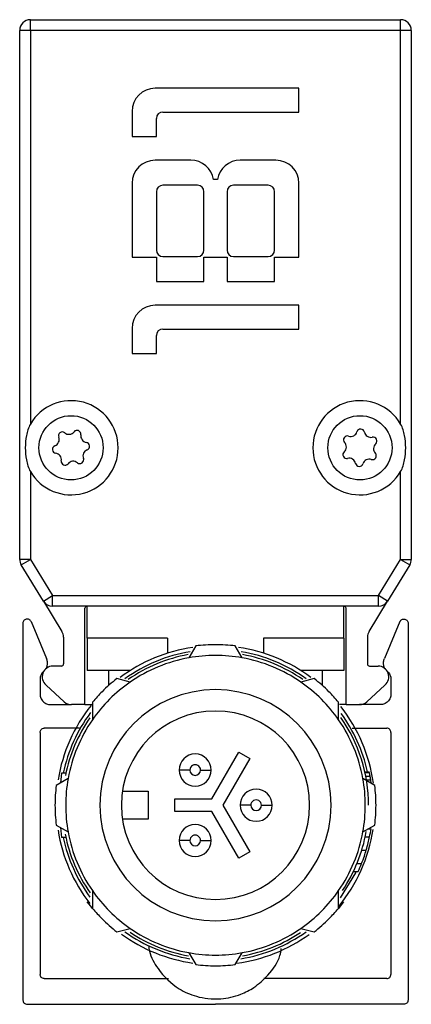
# Model space of a CAD drawing. Header units: millimetres. Extents: x -1015 to 3075, y 357 to 841.
# Tile 1 of 14: x -1015 to -997, y 570 to 616. Entities that reach past the tile are written whole.
import ezdxf

# ---------------------------------------------------------------- set-up
doc = ezdxf.new("R2010")
doc.units = ezdxf.units.MM

# ---------------------------------------------------------------- blocks, each defined once
blk = doc.blocks.new('Drawing View3')
at = {"color": 7, "linetype": 'Continuous', "lineweight": 25}
for p, q in [((-5.522, 43.252), (11.778, 43.252)), ((-5.522, 42.752), (-5.522, 43.252)), ((11.778, 42.752), (11.778, 43.252)), ((-6.022, 18.038), (-6.022, 42.752)), ((-5.522, 42.752), (-6.022, 42.752)), ((-5.522, 42.752), (-5.522, 24.361)), ((11.778, 42.752), (-5.522, 42.752)), ((11.778, 24.361), (11.778, 42.752)), ((12.278, 42.752), (11.778, 42.752)), ((12.278, 42.752), (12.278, 18.038)), ((7.028, 40.047), (0.308, 40.047)), ((7.028, 38.937), (7.028, 40.047)), ((-0.772, 38.967), (-0.772, 37.797)), ((0.668, 38.937), (7.028, 38.937)), ((0.368, 37.797), (0.368, 38.637)), ((-0.772, 37.797), (0.368, 37.797)), ((1.973, 36.687), (0.308, 36.687)), ((5.948, 36.687), (4.283, 36.687)), ((-0.772, 35.607), (-0.772, 32.157)), ((2.288, 35.517), (0.668, 35.517)), ((3.218, 35.787), (3.038, 35.787)), ((5.588, 35.517), (3.968, 35.517)), ((7.028, 32.157), (7.028, 35.607)), ((0.368, 35.217), (0.368, 32.487)), ((2.588, 32.487), (2.588, 35.217)), ((3.668, 35.217), (3.668, 32.487)), ((5.888, 32.487), (5.888, 35.217)), ((-0.772, 32.157), (0.368, 32.157)), ((0.368, 32.157), (0.368, 31.017)), ((0.668, 32.187), (2.288, 32.187)), ((2.588, 31.017), (2.588, 32.157)), ((2.588, 32.157), (3.668, 32.157)), ((3.668, 32.157), (3.668, 31.017)), ((3.968, 32.187), (5.588, 32.187)), ((5.888, 31.017), (5.888, 32.157)), ((5.888, 32.157), (7.028, 32.157)), ((0.368, 31.017), (2.588, 31.017)), ((3.668, 31.017), (5.888, 31.017)), ((7.028, 29.907), (0.308, 29.907)), ((7.028, 28.797), (7.028, 29.907)), ((-0.772, 28.827), (-0.772, 27.657)), ((0.668, 28.797), (7.028, 28.797)), ((0.368, 27.657), (0.368, 28.497)), ((-0.772, 27.657), (0.368, 27.657)), ((-5.522, 22.143), (-5.522, 18.038)), ((11.778, 18.038), (11.778, 22.143)), ((-5.522, 18.038), (-6.022, 18.038)), ((-5.948, 17.776), (-5.522, 18.038)), ((-5.522, 18.038), (-4.489, 16.352)), ((10.745, 16.352), (11.778, 18.038)), ((11.778, 18.038), (12.278, 18.038)), ((11.778, 18.038), (12.204, 17.776)), ((-4.915, 16.09), (-5.948, 17.776)), ((12.204, 17.776), (11.171, 16.09)), ((-4.915, 16.09), (-4.489, 16.352)), ((-4.489, 16.352), (10.745, 16.352)), ((-4.489, 15.852), (-4.489, 16.352)), ((10.745, 15.852), (10.745, 16.352)), ((11.171, 16.09), (10.745, 16.352)), ((-4.915, 16.09), (-4.046, 14.672)), ((10.745, 15.852), (-4.489, 15.852)), ((-2.972, 11.252), (-2.972, 15.752)), ((-2.872, 14.352), (-2.872, 15.852)), ((9.128, 14.352), (9.128, 15.852)), ((9.228, 11.252), (9.228, 15.752)), ((10.302, 14.672), (11.171, 16.09)), ((-5.872, 15.052), (-5.872, -2.548)), ((-5.492, 15.14), (-4.774, 13.41)), ((11.749, 15.14), (11.03, 13.41)), ((12.128, 15.052), (12.128, -2.548)), ((-3.972, 14.411), (-3.972, 13.152)), ((-2.872, 14.352), (-2.872, 12.852)), ((0.878, 14.352), (-2.872, 14.352)), ((0.878, 14.352), (0.878, 13.654)), ((5.378, 14.352), (5.378, 13.654)), ((9.128, 14.352), (5.378, 14.352)), ((9.128, 14.352), (9.128, 12.852)), ((10.228, 14.411), (10.228, 13.152)), ((2.202, 13.994), (1.878, 13.439)), ((4.378, 13.439), (4.054, 13.994)), ((-4.072, 13.052), (-4.472, 13.052)), ((10.328, 13.052), (10.728, 13.052)), ((-5.072, 12.429), (-5.072, 11.752)), ((-0.848, 12.852), (-2.872, 12.852)), ((-1.872, 12.852), (-1.872, 12.142)), ((-0.858, 12.306), (-1.48, 12.469)), ((9.128, 12.852), (7.105, 12.852)), ((7.736, 12.469), (7.114, 12.306)), ((8.128, 12.142), (8.128, 12.852)), ((11.328, 12.429), (11.328, 11.752)), ((-3.946, 11.385), (-4.791, 12.167)), ((10.202, 11.385), (11.047, 12.167)), ((-4.572, 11.252), (-3.607, 11.252)), ((-2.972, 11.252), (-3.606, 11.252)), ((-2.971, 11.252), (-2.672, 11.252)), ((-2.618, 11.241), (-2.672, 11.252)), ((-2.616, 11.374), (-2.626, 10.538)), ((8.882, 10.538), (8.873, 11.374)), ((9.227, 11.252), (8.928, 11.252)), ((9.228, 11.252), (9.862, 11.252)), ((10.828, 11.252), (9.863, 11.252)), ((-3.226, 10.152), (-4.872, 10.152)), ((9.512, 10.152), (11.128, 10.152)), ((-5.072, 9.952), (-5.072, -1.348)), ((11.328, 9.952), (11.328, -1.348)), ((2.955, 6.852), (4.212, 9.03)), ((4.212, 9.03), (4.732, 8.73)), ((4.732, 8.73), (3.475, 6.552)), ((-4.067, 8.052), (-4.114, 7.595)), ((-3.863, 8.052), (-4.067, 8.052)), ((10.104, 8.118), (10.309, 8.118)), ((10.114, 8.077), (10.318, 8.077)), ((10.148, 7.91), (10.351, 7.91)), ((-3.759, 7.802), (-4.314, 7.478)), ((10.571, 7.478), (10.016, 7.802)), ((10.178, 7.743), (10.381, 7.743)), ((-1.224, 7.202), (-0.022, 7.202)), ((-0.022, 7.202), (-0.022, 5.902)), ((1.228, 6.852), (2.955, 6.852)), ((1.228, 6.252), (1.228, 6.852)), ((3.475, 6.552), (4.732, 4.374)), ((2.955, 6.252), (1.228, 6.252)), ((4.212, 4.074), (2.955, 6.252)), ((-4.314, 5.626), (-3.759, 5.302)), ((-0.022, 5.902), (-1.224, 5.902)), ((10.016, 5.302), (10.571, 5.626)), ((-4.114, 5.509), (-4.067, 5.052)), ((10.124, 5.077), (10.329, 5.077)), ((10.273, 5.452), (10.395, 5.452)), ((-3.863, 5.052), (-4.067, 5.052)), ((4.732, 4.374), (4.212, 4.074)), ((9.963, 4.452), (10.172, 4.452)), ((9.738, 3.827), (9.954, 3.827)), ((9.571, 3.452), (9.792, 3.452)), ((-2.626, 2.565), (-2.616, 1.73)), ((8.873, 1.73), (8.882, 2.565)), ((-1.48, 0.634), (-0.858, 0.798)), ((7.114, 0.798), (7.736, 0.634)), ((1.878, -0.336), (2.202, -0.891)), ((4.054, -0.891), (4.378, -0.336)), ((-4.872, -1.548), (0.936, -1.548)), ((11.128, -1.548), (5.389, -1.548)), ((-5.672, -2.748), (3.128, -2.748)), ((11.928, -2.748), (3.128, -2.748))]:
    blk.add_line(p, q, dxfattribs=at)
at = {"color": 7, "linetype": 'Continuous', "lineweight": 25, "flags": 128}
for points in [[(1.928, 8.197), (1.831, 8.197), (1.737, 8.197), (1.65, 8.197), (1.575, 8.197), (1.512, 8.197), (1.466, 8.197), (1.438, 8.197), (1.428, 8.197)], [(2.428, 8.197), (2.526, 8.197), (2.619, 8.197), (2.706, 8.197), (2.782, 8.197), (2.844, 8.197), (2.89, 8.197), (2.918, 8.197), (2.928, 8.197)], [(4.778, 6.552), (4.681, 6.552), (4.587, 6.552), (4.5, 6.552), (4.425, 6.552), (4.362, 6.552), (4.316, 6.552), (4.288, 6.552), (4.278, 6.552)], [(5.278, 6.552), (5.376, 6.552), (5.469, 6.552), (5.556, 6.552), (5.632, 6.552), (5.694, 6.552), (5.74, 6.552), (5.768, 6.552), (5.778, 6.552)], [(1.928, 4.906), (1.831, 4.906), (1.737, 4.906), (1.65, 4.906), (1.575, 4.906), (1.512, 4.906), (1.466, 4.906), (1.438, 4.906), (1.428, 4.906)], [(2.428, 4.906), (2.526, 4.906), (2.619, 4.906), (2.706, 4.906), (2.782, 4.906), (2.844, 4.906), (2.89, 4.906), (2.918, 4.906), (2.928, 4.906)], [(8.971, 2.225), (9.678, 3.397), (9.704, 3.452)], [(-2.616, 1.73), (-2.7, 1.831), (-2.861, 2.037)], [(9.117, 2.037), (8.956, 1.831), (8.873, 1.73)]]:
    blk.add_lwpolyline(points, dxfattribs=at)
at = {"color": 7, "linetype": 'Continuous', "lineweight": 25}
for centre in [(-3.622, 23.252), (9.878, 23.252)]:
    blk.add_circle(centre, 1.5, dxfattribs=at)
for centre, radius, start, end in [((-5.522, 42.752), 0.5, 90, 180), ((11.778, 42.752), 0.5, 360, 90), ((0.308, 38.967), 1.08, 90, 180), ((0.668, 38.637), 0.3, 90, 180), ((0.308, 35.607), 1.08, 90, 180), ((1.973, 35.607), 1.08, 9.5941, 90), ((4.283, 35.607), 1.08, 90, 170.4059), ((5.948, 35.607), 1.08, 0, 90), ((0.668, 35.217), 0.3, 90, 180), ((2.288, 35.217), 0.3, 0, 90), ((3.968, 35.217), 0.3, 90, 180), ((5.588, 35.217), 0.3, 0, 90), ((0.668, 32.487), 0.3, 180, 270), ((2.288, 32.487), 0.3, 270, 0), ((3.968, 32.487), 0.3, 180, 270), ((5.588, 32.487), 0.3, 270, 0), ((0.308, 28.827), 1.08, 90, 180), ((0.668, 28.497), 0.3, 90, 180), ((-3.622, 23.252), 2.2, 210.2726, 149.7274), ((9.878, 23.252), 2.2, 30.2726, 329.7274), ((-4.033, 23.813), 0.179, 50.475, 201.9938), ((-3.724, 24.187), 0.306, 230.475, 321.9938), ((-3.342, 23.888), 0.179, 350.475, 141.9938), ((9.444, 24.087), 0.306, 251.724, 343.2427), ((9.909, 23.947), 0.179, 11.724, 163.2427), ((10.384, 24.045), 0.306, 191.724, 283.2427), ((-4.483, 23.631), 0.306, 290.475, 21.9938), ((-2.863, 23.808), 0.306, 170.475, 261.9938), ((-2.93, 23.327), 0.179, 290.475, 81.9938), ((9.291, 23.626), 0.179, 71.724, 223.2427), ((8.938, 23.293), 0.306, 311.724, 43.2427), ((10.495, 23.573), 0.179, 311.724, 103.2427), ((-4.313, 23.176), 0.179, 110.475, 261.9938), ((-2.76, 22.872), 0.306, 110.475, 201.9938), ((9.261, 22.931), 0.179, 131.724, 283.2427), ((10.465, 22.878), 0.179, 251.724, 43.2427), ((10.818, 23.21), 0.306, 131.724, 223.2427), ((-4.381, 22.695), 0.306, 350.475, 81.9938), ((-3.902, 22.615), 0.179, 170.475, 321.9938), ((-3.52, 22.316), 0.306, 50.475, 141.9938), ((-3.211, 22.691), 0.179, 230.475, 21.9938), ((9.372, 22.458), 0.306, 11.724, 103.2427), ((10.312, 22.417), 0.306, 71.724, 163.2427), ((9.848, 22.557), 0.179, 191.724, 343.2427), ((-5.522, 18.038), 0.5, 180, 211.5043), ((11.778, 18.038), 0.5, 328.4957, 360), ((-4.489, 16.352), 0.5, 211.5043, 270), ((-2.872, 15.752), 0.1, 90, 180), ((9.128, 15.752), 0.1, 0, 90), ((10.745, 16.352), 0.5, 270, 328.4957), ((-4.472, 14.411), 0.5, 360, 31.5043), ((10.728, 14.411), 0.5, 148.4957, 180), ((3.128, 6.552), 7.45, 98.163, 126.7005), ((3.128, 6.552), 7.5, 89.9993, 97.0932), ((3.128, 6.552), 7.5, 82.9068, 89.9993), ((3.128, 6.552), 7.45, 53.2202, 81.7), ((3.128, 6.552), 7.27, 99.3668, 125.578), ((3.128, 6.552), 7.15, 100.2272, 124.7698), ((3.128, 6.552), 7, 100.2865, 124.7134), ((3.128, 6.552), 7, 90, 100.2865), ((3.128, 6.552), 7, 79.7135, 90), ((3.128, 6.552), 7.27, 54.4063, 80.5627), ((3.128, 6.552), 7, 55.2865, 79.7135), ((3.128, 6.552), 7.15, 55.2016, 79.7968), ((-4.472, 12.552), 0.5, 90, 230.33), ((-4.072, 13.152), 0.1, 270, 0), ((10.328, 13.152), 0.1, 180, 270), ((10.728, 12.552), 0.5, 309.67, 90), ((3.128, 6.552), 7.5, 127.9068, 134.9997), ((3.128, 6.552), 7.5, 44.9993, 52.0932), ((3.128, 6.552), 7, 124.7134, 145.2865), ((3.128, 6.552), 7, 34.7135, 55.2865), ((3.128, 6.552), 7.5, 134.9997, 139.9897), ((3.128, 6.552), 5.4, 90, 270), ((3.128, 6.552), 5.4, 270, 90), ((3.128, 6.552), 7.5, 40.0103, 44.9993), ((3.128, 6.552), 7.45, 141.2658, 170.801), ((-3.606, 11.752), 0.5, 227.2235, 270), ((3.128, 6.552), 7.45, 7.9473, 38.1836), ((9.862, 11.752), 0.5, 270, 312.7765), ((3.128, 6.552), 7.27, 143.481, 168.0928), ((3.128, 6.552), 7.15, 145.2051, 168.7905), ((3.128, 6.552), 4.4, 90, 180), ((3.128, 6.552), 4.4, 0, 90), ((3.128, 6.552), 7.15, 0, 34.9802), ((3.128, 6.552), 7.27, 12.4447, 36.1839), ((3.128, 6.552), 7, 145.2865, 169.7134), ((3.128, 6.552), 7, 10.2865, 34.7135), ((2.178, 8.197), 0.75, 360, 180), ((2.178, 8.197), 0.25, 359.9993, 180), ((2.178, 8.197), 0.75, 180, 360), ((2.178, 8.197), 0.25, 180, 359.9993), ((3.128, 6.552), 7.5, 172.9068, 179.9993), ((3.128, 6.552), 7, 169.7134, 190.2865), ((3.128, 6.552), 7, 349.7134, 10.2865), ((3.128, 6.552), 7.5, 359.9993, 7.0932), ((5.028, 6.552), 0.75, 360, 180), ((3.128, 6.552), 7.5, 179.9993, 187.0932), ((3.128, 6.552), 4.4, 180, 0), ((5.028, 6.552), 0.75, 180, 360), ((5.028, 6.552), 0.25, 359.9993, 180), ((5.028, 6.552), 0.25, 180, 359.9993), ((3.128, 6.552), 7.5, 352.9068, 359.9993), ((2.178, 4.906), 0.75, 360, 180), ((3.128, 6.552), 7.45, 189.0033, 218.0655), ((3.128, 6.552), 7.15, 190.8862, 214.9802), ((3.128, 6.552), 7, 190.2865, 214.7134), ((2.178, 4.906), 0.25, 359.9993, 180), ((3.128, 6.552), 7, 325.2865, 349.7134), ((3.128, 6.552), 7.45, 320.6256, 351.2975), ((3.128, 6.552), 7.15, 326.1947, 350.0671), ((3.128, 6.552), 7.35, 348.4233, 351.3928), ((3.128, 6.552), 7.27, 191.9072, 216.1839), ((2.178, 4.906), 0.75, 180, 360), ((2.178, 4.906), 0.25, 180, 359.9993), ((3.128, 6.552), 7.35, 335.0537, 338.2382), ((3.128, 6.552), 7, 214.7134, 235.2864), ((3.128, 6.552), 7, 304.7135, 325.2865), ((3.128, 6.552), 7.5, 220.0103, 224.9993), ((3.128, 6.552), 7.5, 314.9997, 319.9897), ((3.128, 6.552), 7.5, 224.9993, 232.0932), ((3.128, 6.552), 7.5, 307.9068, 314.9997), ((3.128, 6.552), 7.45, 233.9076, 261.7698), ((3.128, 6.552), 7.27, 234.4063, 260.5627), ((3.128, 6.552), 7, 235.2864, 259.7134), ((3.128, 6.552), 7.15, 236.1304, 259.7968), ((3.128, 6.552), 7.45, 277.7466, 305.9461), ((3.128, 6.552), 7.27, 279.3668, 305.578), ((3.128, 6.552), 7, 280.2865, 304.7135), ((3.128, 6.552), 7.15, 280.2272, 303.7887), ((3.128, 6.552), 7, 259.7134, 270), ((3.128, 6.552), 7, 270, 280.2865), ((3.128, 6.552), 7.5, 262.9068, 270), ((3.128, 6.552), 7.5, 270, 277.0932)]:
    blk.add_arc(centre, radius, start, end, dxfattribs=at)
for points, knots in [([(-5.522, 24.361), (-5.57, 24.278), (-5.607, 24.189), (-5.668, 24.007), (-5.691, 23.914), (-5.745, 23.634), (-5.761, 23.443), (-5.761, 23.059), (-5.745, 22.869), (-5.691, 22.589), (-5.668, 22.496), (-5.607, 22.314), (-5.57, 22.226), (-5.522, 22.143)], [0, 0, 0, 0, 0.125, 0.125, 0.25, 0.25, 0.5, 0.5, 0.75, 0.75, 0.875, 0.875, 1, 1, 1, 1]), ([(11.778, 22.143), (11.827, 22.226), (11.864, 22.314), (11.924, 22.497), (11.948, 22.589), (12.001, 22.87), (12.017, 23.061), (12.017, 23.445), (12.001, 23.634), (11.948, 23.914), (11.924, 24.007), (11.864, 24.189), (11.827, 24.278), (11.778, 24.361)], [0, 0, 0, 0, 0.125, 0.125, 0.25, 0.25, 0.5, 0.5, 0.75, 0.75, 0.875, 0.875, 1, 1, 1, 1]), ([(-4.815, 12.907), (-4.806, 12.916), (-4.762, 12.966), (-4.726, 13.088), (-4.714, 13.255), (-4.754, 13.358), (-4.774, 13.41)], [0, 0, 0, 0, 0.068525, 0.379016, 0.689508, 1, 1, 1, 1]), ([(11.063, 12.916), (11.058, 12.922), (11.016, 12.97), (10.982, 13.088), (10.97, 13.255), (11.01, 13.358), (11.03, 13.41)], [0, 0, 0, 0, 0.047135, 0.364756, 0.682378, 1, 1, 1, 1]), ([(10.318, 8.077), (10.317, 8.085), (10.314, 8.098), (10.311, 8.112), (10.309, 8.118)], [0, 0, 0, 0, 0.56, 1, 1, 1, 1]), ([(10.351, 7.91), (10.346, 7.941), (10.335, 7.997), (10.323, 8.052), (10.318, 8.077)], [0, 0, 0, 0, 0.559999, 1, 1, 1, 1]), ([(10.381, 7.743), (10.376, 7.775), (10.366, 7.83), (10.356, 7.886), (10.351, 7.91)], [0, 0, 0, 0, 0.559998, 1, 1, 1, 1]), ([(10.406, 7.574), (10.404, 7.594), (10.396, 7.65), (10.387, 7.707), (10.381, 7.743)], [0, 0, 0, 0, 0.351978, 1, 1, 1, 1]), ([(10.172, 4.452), (10.205, 4.568), (10.264, 4.776), (10.309, 4.985), (10.329, 5.077)], [0, 0, 0, 0, 0.559996, 1, 1, 1, 1]), ([(9.954, 3.827), (9.999, 3.943), (10.079, 4.151), (10.143, 4.36), (10.172, 4.452)], [0, 0, 0, 0, 0.559995, 1, 1, 1, 1]), ([(0, 0), (0.012, -0.091), (0.063, -0.48), (0.497, -1.238), (1.253, -1.985), (2.101, -2.361), (2.799, -2.5), (3.507, -2.508), (4.237, -2.34), (4.991, -1.952), (5.641, -1.362), (6.113, -0.719), (6.185, -0.254), (6.203, -0.144)], [0, 0, 0, 0, 0.032837, 0.141439, 0.305234, 0.408869, 0.470506, 0.539784, 0.652867, 0.734351, 0.836598, 0.96139, 1, 1, 1, 1])]:
    blk.add_open_spline(points, degree=3, knots=knots, dxfattribs=at)
for points in [[(-5.492, 15.14), (-5.504, 15.159), (-5.528, 15.197), (-5.585, 15.236), (-5.65, 15.254), (-5.718, 15.25), (-5.781, 15.224), (-5.831, 15.178), (-5.865, 15.119), (-5.87, 15.074), (-5.872, 15.052)], [(11.749, 15.14), (11.76, 15.159), (11.784, 15.197), (11.841, 15.236), (11.906, 15.254), (11.974, 15.25), (12.037, 15.224), (12.087, 15.178), (12.122, 15.119), (12.126, 15.074), (12.128, 15.052)], [(-4.897, 12.809), (-4.923, 12.784), (-4.975, 12.734), (-5.029, 12.639), (-5.065, 12.537), (-5.07, 12.465), (-5.072, 12.429)], [(11.153, 12.809), (11.179, 12.784), (11.231, 12.734), (11.285, 12.639), (11.321, 12.537), (11.326, 12.465), (11.328, 12.429)], [(-5.072, 11.752), (-5.064, 11.686), (-5.049, 11.555), (-4.934, 11.39), (-4.768, 11.274), (-4.637, 11.259), (-4.572, 11.252)], [(11.328, 11.752), (11.321, 11.686), (11.306, 11.555), (11.19, 11.39), (11.025, 11.274), (10.894, 11.259), (10.828, 11.252)], [(-5.072, 9.952), (-5.069, 9.978), (-5.063, 10.03), (-5.017, 10.096), (-4.951, 10.143), (-4.898, 10.149), (-4.872, 10.152)], [(11.328, 9.952), (11.325, 9.978), (11.319, 10.03), (11.273, 10.096), (11.207, 10.143), (11.154, 10.149), (11.128, 10.152)], [(-4.872, -1.548), (-4.898, -1.545), (-4.951, -1.539), (-5.017, -1.493), (-5.063, -1.427), (-5.069, -1.374), (-5.072, -1.348)], [(11.128, -1.548), (11.154, -1.545), (11.207, -1.539), (11.273, -1.493), (11.319, -1.427), (11.325, -1.374), (11.328, -1.348)], [(-5.872, -2.548), (-5.869, -2.574), (-5.863, -2.627), (-5.817, -2.693), (-5.751, -2.739), (-5.698, -2.745), (-5.672, -2.748)], [(12.128, -2.548), (12.125, -2.574), (12.119, -2.627), (12.073, -2.693), (12.007, -2.739), (11.954, -2.745), (11.928, -2.748)]]:
    blk.add_open_spline(points, degree=3, dxfattribs=at)

msp = doc.modelspace()

# ---------------------------------------------------------------- block references
at = {"color": 7, "linetype": 'Continuous', "lineweight": 25}
msp.add_blockref('Drawing View3', (-1009.307, 572.59), dxfattribs=at)

doc.saveas('drawing.dxf')
